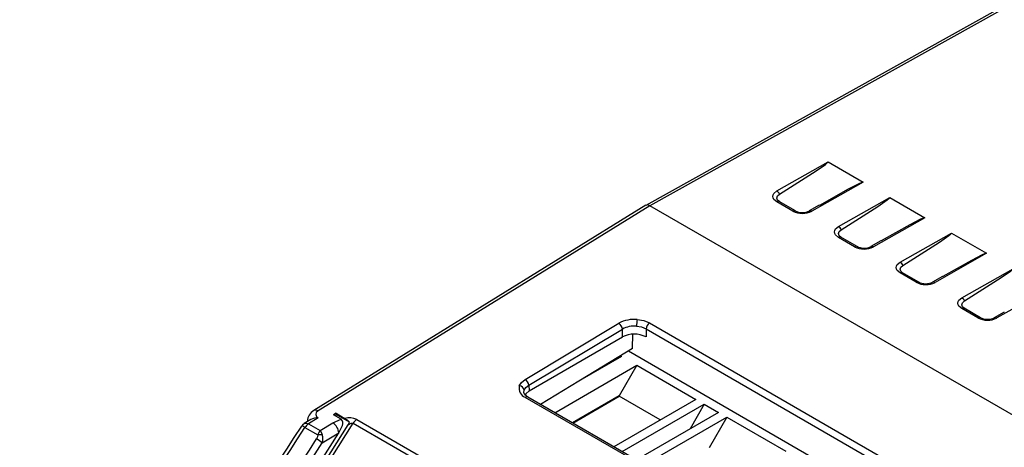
# Model space of a CAD drawing. Header units: millimetres. Extents: x 0 to 838, y 0 to 648.
# Tile 17 of 45: x 244 to 304, y 547 to 573. Entities that reach past the tile are written whole.
import ezdxf

# ---------------------------------------------------------------- set-up
doc = ezdxf.new("R2010")
doc.units = ezdxf.units.MM
doc.header["$LTSCALE"] = 3

msp = doc.modelspace()

# ---------------------------------------------------------------- linework, layer by layer
for p, q in [((350.68, 599.642), (282.011, 561.372)), ((350.905, 599.603), (282.266, 561.35)), ((289.869, 562.235), (292.94, 563.977)), ((292.94, 563.977), (295.04, 562.765)), ((295.04, 562.765), (291.968, 561.023)), ((282.021, 561.378), (262.113, 549.068)), ((282.266, 561.35), (262.37, 549.048)), ((331.014, 533.209), (282.266, 561.35)), ((290.839, 561.029), (289.869, 561.589)), ((290.987, 561.042), (290.017, 561.603)), ((292.418, 561.378), (291.819, 561.038)), ((293.565, 560.101), (296.636, 561.843)), ((296.636, 561.843), (298.736, 560.631)), ((298.736, 560.631), (295.665, 558.889)), ((297.261, 557.968), (300.333, 559.71)), ((300.333, 559.71), (302.432, 558.498)), ((294.535, 558.895), (293.565, 559.455)), ((294.683, 558.909), (293.713, 559.469)), ((296.115, 559.244), (295.515, 558.904)), ((302.432, 558.498), (299.361, 556.755)), ((298.231, 556.761), (297.261, 557.321)), ((298.38, 556.775), (297.409, 557.335)), ((300.958, 555.834), (304.029, 557.576)), ((299.811, 557.111), (299.211, 556.77)), ((306.129, 556.364), (303.057, 554.622)), ((301.928, 554.627), (300.957, 555.187)), ((302.076, 554.641), (301.105, 555.201)), ((303.507, 554.977), (302.907, 554.637)), ((274.787, 550.944), (280.402, 554.304)), ((282.238, 554.324), (313.105, 536.505)), ((275.003, 550.591), (280.618, 553.952)), ((280.618, 553.484), (280.618, 553.952)), ((281.213, 552.791), (281.25, 553.644)), ((282.03, 553.972), (282.03, 553.484)), ((282.03, 553.972), (312.897, 536.153)), ((275.033, 550.26), (280.618, 553.484)), ((281.213, 552.791), (275.704, 549.443)), ((280.972, 552.645), (311.881, 534.802)), ((280.561, 552.319), (278.066, 550.878)), ((280.497, 552.356), (280.561, 552.319)), ((276.568, 548.944), (281.488, 551.785)), ((281.488, 551.785), (280.427, 549.947)), ((281.488, 551.785), (285.023, 549.744)), ((278.426, 551.087), (278.417, 551.092)), ((274.711, 550.157), (274.73, 550.292)), ((275.003, 550.591), (275.033, 550.26)), ((305.642, 532.054), (274.789, 549.865)), ((305.796, 532.071), (274.943, 549.882)), ((280.427, 549.947), (277.629, 548.332)), ((277.641, 548.325), (280.426, 549.932)), ((285.023, 549.744), (280.103, 546.903)), ((280.426, 549.932), (280.427, 549.947)), ((282.888, 548.511), (280.426, 549.932)), ((263.457, 548.909), (263.295, 548.812)), ((263.457, 548.909), (263.985, 548.604)), ((263.461, 548.831), (263.457, 548.909)), ((280.605, 546.613), (285.525, 549.454)), ((286.374, 548.964), (281.454, 546.124)), ((285.525, 549.454), (284.677, 547.984)), ((285.525, 549.454), (286.374, 548.964)), ((261.931, 548.533), (261.548, 548.297)), ((262.382, 548.633), (261.805, 548.276)), ((262.494, 547.878), (263.254, 548.332)), ((262.504, 545.205), (264.477, 548.316)), ((263.254, 548.332), (263.752, 548.548)), ((263.752, 548.548), (263.295, 548.812)), ((263.461, 548.831), (263.407, 548.748)), ((264.248, 548.377), (263.461, 548.831)), ((264.475, 548.318), (264.477, 548.316)), ((264.477, 548.316), (309.265, 522.461)), ((264.693, 548.542), (264.698, 548.54)), ((264.698, 548.54), (309.486, 522.684)), ((281.956, 545.834), (286.876, 548.674)), ((286.876, 548.674), (285.815, 546.837)), ((286.876, 548.674), (290.411, 546.633)), ((261.588, 548.059), (262.364, 547.611)), ((261.805, 548.276), (262.494, 547.878)), ((262.373, 545.38), (264.176, 548.222)), ((262.44, 545.881), (263.613, 547.73)), ((262.627, 547.142), (263.613, 547.73))]:
    msp.add_line(p, q)
at = {"flags": 128}
for points in [[(290.034, 562.046), (292.224, 563.441), (292.785, 563.829), (292.913, 563.934), (292.939, 563.963), (292.943, 563.972), (292.942, 563.975), (292.941, 563.976), (292.94, 563.977)], [(295.04, 562.765), (295.038, 562.766), (295.036, 562.766), (295.031, 562.767), (295.016, 562.764), (294.966, 562.749), (294.791, 562.672), (294.139, 562.336), (292.421, 561.373)], [(289.869, 561.589), (289.7, 561.731), (289.651, 561.82), (289.635, 561.913), (289.651, 562.005), (289.7, 562.094), (289.869, 562.235)], [(290.042, 561.582), (289.921, 561.687), (289.877, 561.811), (289.917, 561.937), (290.034, 562.046)], [(282.266, 561.35), (282.131, 561.397), (282.016, 561.375), (282.013, 561.371)], [(293.731, 559.912), (295.92, 561.307), (296.481, 561.696), (296.609, 561.8), (296.636, 561.829), (296.639, 561.838), (296.639, 561.841), (296.638, 561.843), (296.636, 561.843)], [(298.736, 560.631), (298.734, 560.632), (298.732, 560.633), (298.727, 560.633), (298.712, 560.631), (298.662, 560.615), (298.487, 560.538), (297.835, 560.202), (296.117, 559.239)], [(293.565, 559.455), (293.396, 559.598), (293.347, 559.686), (293.331, 559.779), (293.347, 559.872), (293.397, 559.96), (293.565, 560.101)], [(293.738, 559.448), (293.617, 559.554), (293.573, 559.678), (293.613, 559.803), (293.731, 559.912)], [(297.427, 557.778), (299.617, 559.173), (300.178, 559.562), (300.306, 559.666), (300.332, 559.695), (300.335, 559.704), (300.335, 559.708), (300.334, 559.709), (300.333, 559.71)], [(302.432, 558.498), (302.431, 558.498), (302.429, 558.499), (302.423, 558.499), (302.408, 558.497), (302.358, 558.481), (302.183, 558.404), (301.532, 558.068), (299.813, 557.105)], [(297.261, 557.321), (297.093, 557.464), (297.043, 557.552), (297.027, 557.645), (297.043, 557.738), (297.093, 557.827), (297.261, 557.968)], [(297.434, 557.315), (297.313, 557.42), (297.269, 557.544), (297.309, 557.669), (297.427, 557.778)], [(301.123, 555.644), (303.313, 557.04), (303.874, 557.428), (304.002, 557.532), (304.028, 557.562), (304.032, 557.571), (304.031, 557.574), (304.03, 557.575), (304.029, 557.576)], [(300.957, 555.187), (300.789, 555.33), (300.74, 555.419), (300.723, 555.512), (300.74, 555.604), (300.789, 555.693), (300.958, 555.834)], [(301.13, 555.181), (301.009, 555.286), (300.965, 555.41), (301.006, 555.535), (301.123, 555.644)], [(281.504, 554.532), (281.901, 554.463), (282.238, 554.324)], [(281.466, 554.136), (281.765, 554.084), (282.03, 553.972)], [(274.433, 550.551), (274.561, 550.762), (274.787, 550.944)], [(274.943, 549.882), (274.77, 550.021), (274.712, 550.146)], [(274.73, 550.292), (274.827, 550.451), (275.003, 550.591)], [(275.033, 550.26), (274.822, 550.081), (274.783, 550.01)], [(262.37, 549.048), (262.264, 548.95), (262.229, 548.837), (262.271, 548.726), (262.318, 548.676), (262.382, 548.633)], [(261.549, 548.295), (261.553, 548.299), (261.668, 548.322), (261.805, 548.276)], [(263.613, 547.73), (263.834, 548.173), (263.858, 548.278), (263.859, 548.386), (263.824, 548.481), (263.752, 548.548)], [(263.985, 548.604), (264.115, 548.51), (264.248, 548.377)], [(264.176, 548.222), (264.222, 548.305), (264.248, 548.377)], [(264.176, 548.222), (264.362, 548.315), (264.429, 548.327), (264.455, 548.325), (264.475, 548.318)], [(262.364, 547.611), (262.414, 547.738), (262.494, 547.878)], [(262.494, 547.878), (262.575, 547.74), (262.626, 547.614)], [(262.364, 547.611), (262.34, 547.489), (262.282, 547.373)]]:
    msp.add_lwpolyline(points, dxfattribs=at)
for centre, radius, start, end in [((289.632, 561.861), 0.443, 24.67342, 57.68948), ((289.954, 561.472), 0.144, 64.31346, 126.32554), ((290.924, 560.912), 0.144, 64.31346, 126.32554), ((291.409, 562.124), 1.235, 242.49377, 296.94384), ((291.407, 561.909), 0.965, 242.59833, 296.82222), ((291.881, 560.904), 0.148, 53.73623, 114.88954), ((293.329, 559.727), 0.443, 24.67342, 57.68948), ((293.65, 559.339), 0.144, 64.31346, 126.32554), ((294.621, 558.778), 0.144, 64.31346, 126.32554), ((295.105, 559.99), 1.235, 242.49377, 296.94384), ((295.104, 559.775), 0.965, 242.59833, 296.82222), ((295.577, 558.77), 0.148, 53.73623, 114.88954), ((297.025, 557.594), 0.443, 24.67342, 57.68948), ((297.347, 557.205), 0.144, 64.31346, 126.32554), ((298.317, 556.645), 0.144, 64.31346, 126.32554), ((298.802, 557.856), 1.235, 242.49377, 296.94384), ((298.8, 557.641), 0.965, 242.59833, 296.82222), ((299.273, 556.636), 0.148, 53.73623, 114.88954), ((300.721, 555.46), 0.443, 24.67342, 57.68948), ((301.043, 555.071), 0.144, 64.31346, 126.32554), ((281.325, 552.618), 1.923, 84.65297, 118.69091), ((280.148, 553.907), 0.471, 5.48631, 57.43748), ((283.436, 554.143), 1.97, 168.60756, 180.19322), ((282.494, 553.935), 0.466, 123.36333, 175.48183), ((302.013, 554.511), 0.144, 64.31346, 126.32554), ((302.498, 555.722), 1.235, 242.49377, 296.94384), ((302.496, 555.507), 0.965, 242.59833, 296.82222), ((302.97, 554.502), 0.148, 53.73623, 114.88954), ((281.335, 552.693), 1.449, 84.83716, 119.66705), ((281.324, 552.155), 1.505, 62.01279, 117.98721), ((274.534, 550.546), 0.471, 5.48631, 57.43748), ((275.009, 550.415), 0.591, 166.66165, 248.20498), ((274.416, 550.231), 0.32, 10.95608, 86.861), ((274.88, 549.75), 0.147, 64.54949, 128.09429), ((262.494, 548.412), 0.759, 120.15747, 177.95311), ((262.224, 548.844), 0.251, 54.47224, 116.35456), ((262.316, 547.88), 0.756, 85.00462, 120.47548), ((262.833, 547.672), 0.783, 4.25478, 57.46207), ((264.249, 547.523), 1.112, 66.44018, 103.68284), ((265.081, 547.948), 0.71, 123.14574, 148.64166), ((265.077, 547.943), 0.706, 122.40865, 148.10674), ((182.244, 598.362), 93.735, 311.60726, 327.60402), ((182.682, 598.116), 93.444, 311.61012, 327.60942), ((261.811, 547.871), 0.5, 121.76141, 147.2683), ((261.35, 547.763), 0.38, 51.20744, 83.49198), ((262.181, 547.683), 0.703, 122.36445, 147.61505), ((186.068, 596.243), 90.537, 311.29398, 327.33124), ((185.979, 596.305), 91.06, 311.29844, 327.32328), ((261.014, 545.112), 2.593, 51.53177, 60.73278), ((262.502, 546.948), 0.677, 79.40052, 101.74406), ((261.928, 547.376), 0.737, 341.44065, 18.7697)]:
    msp.add_arc(centre, radius, start, end)

doc.saveas('drawing.dxf')
